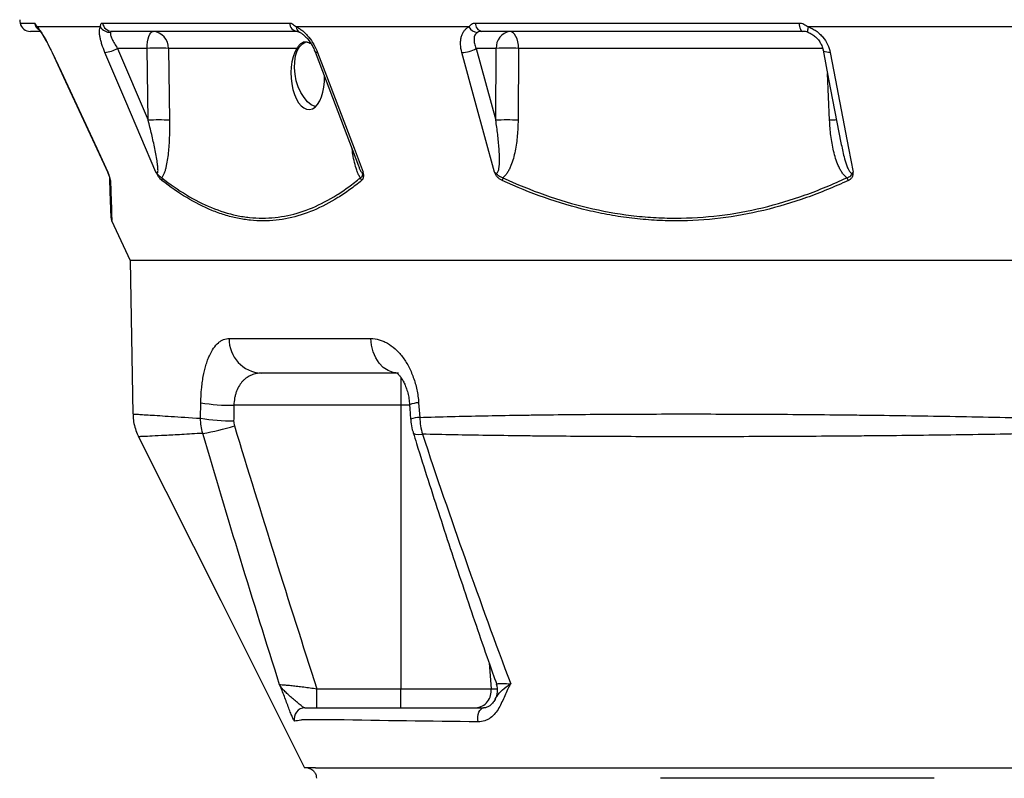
# Model space of a CAD drawing. Header units: millimetres. Extents: x 1605 to 5384, y 782 to 6178.
# Tile 5 of 26: x 1841 to 2400, y 1870 to 2301. Entities that reach past the tile are written whole.
import ezdxf

# ---------------------------------------------------------------- set-up
doc = ezdxf.new("R2010")
doc.units = ezdxf.units.MM
doc.header["$LTSCALE"] = 2

msp = doc.modelspace()

# ---------------------------------------------------------------- linework, layer by layer
at = {"color": 8, "linetype": 'Continuous', "lineweight": 25}
for p, q in [((1841.41, 2298.68), (1849.59, 2298.68)), ((1859.65, 2281.94), (1859.56, 2281.95)), ((2297.05, 2284.27), (2124.44, 2284.27)), ((2301.02, 2243.53), (2299.88, 2270.01)), ((2057.65, 2097.65), (2057.65, 2081.66)), ((2062.48, 2081.66), (2057.65, 2081.66)), ((2107.67, 1935.52), (2108.78, 1920.79)), ((2108.78, 1920.79), (2112.49, 1920.79))]:
    msp.add_line(p, q, dxfattribs=at)
at = {"color": 7, "linetype": 'Continuous', "lineweight": 25}
for p, q in [((1888.21, 2298.68), (1994.34, 2298.68)), ((2099.86, 2298.68), (2283.69, 2298.68)), ((1852.57, 2293.92), (1847.28, 2293.92)), ((1887.01, 2296.52), (1851.12, 2296.52)), ((1998.92, 2293.92), (1893.68, 2293.92)), ((2096.25, 2296.52), (1998.2, 2296.52)), ((2285.81, 2293.92), (2103.54, 2293.92)), ((2288.81, 2293.38), (2288.93, 2293.38)), ((2422.77, 2296.52), (2288.83, 2296.52)), ((1913.52, 2284.27), (1896.79, 2284.27)), ((1896.79, 2284.27), (1914.16, 2243.53)), ((1914.16, 2243.53), (1913.52, 2284.27)), ((1925.6, 2284.27), (1926.23, 2243.53)), ((1998.51, 2284.27), (1925.6, 2284.27)), ((2111.79, 2284.27), (2100.34, 2284.27)), ((2100.34, 2284.27), (2111.47, 2243.53)), ((2111.47, 2243.53), (2111.79, 2284.27)), ((2124.44, 2284.27), (2124.12, 2243.53)), ((1893.38, 2186.62), (1903.96, 2163.92)), ((1903.96, 2163.92), (1905.48, 2076.75)), ((3163.96, 2163.92), (1903.96, 2163.92)), ((1960.13, 2119.57), (2040.56, 2119.57)), ((2055.03, 2099.92), (1978.36, 2099.92)), ((1943.89, 2074.28), (1944.02, 2083.06)), ((2057.65, 2081.66), (1962.78, 2081.66)), ((2057.65, 2081.66), (2057.65, 1920.79)), ((2067.69, 2083.06), (2068.29, 2074.83)), ((2009.88, 1920.79), (2057.65, 1920.79)), ((2009.88, 1909.92), (2009.88, 1920.79)), ((2057.65, 1920.79), (2108.78, 1920.79)), ((2057.65, 1909.92), (2057.65, 1920.79))]:
    msp.add_line(p, q, dxfattribs=at)
at = {"color": 7, "linetype": 'Continuous', "lineweight": 25, "flags": 128}
for points in [[(2283.69, 2298.68), (2283.8, 2297.71), (2283.96, 2296.79), (2284.18, 2295.97), (2284.44, 2295.26), (2284.75, 2294.69), (2285.09, 2294.27), (2285.44, 2294.01), (2285.81, 2293.92)], [(1913.52, 2284.27), (1913.61, 2286.17), (1913.82, 2287.99), (1914.14, 2289.66), (1914.56, 2291.11), (1915.08, 2292.31), (1915.66, 2293.19), (1916.29, 2293.74), (1916.94, 2293.92)], [(2124.44, 2284.27), (2124.32, 2286.17), (2124.02, 2287.99), (2123.54, 2289.66), (2122.92, 2291.11), (2122.17, 2292.31), (2121.32, 2293.19), (2120.4, 2293.74), (2119.45, 2293.92)], [(1997.52, 2269.57), (1997.2, 2273.22), (1997.31, 2276.73), (1997.85, 2279.97), (1998.8, 2282.8), (2000.11, 2285.13), (2001.75, 2286.86), (2003.64, 2287.92), (2004.42, 2288.14)], [(1859.56, 2281.95), (1867.22, 2265.5), (1891.43, 2213.47)], [(1859.65, 2281.94), (1864.71, 2271.07), (1884.95, 2227.6), (1891.27, 2214.02)], [(1918.58, 2214.02), (1901.52, 2254.04), (1889.62, 2281.94)], [(2008.9, 2282.35), (2015.15, 2265.9), (2033.49, 2217.62)], [(2010.36, 2281.94), (2014.49, 2271.07), (2031.01, 2227.6), (2036.17, 2214.02)], [(2110.78, 2214.02), (2099.86, 2254.04), (2092.24, 2281.94)], [(2297.32, 2283.35), (2300.48, 2266.9), (2307.44, 2230.75)], [(2301.36, 2281.94), (2303.46, 2271.07), (2311.83, 2227.6), (2314.45, 2214.02)], [(2009.11, 2251.17), (2008.94, 2251.22), (2006.74, 2252.28), (2004.61, 2254.01), (2002.62, 2256.34), (2000.86, 2259.17), (1999.38, 2262.41), (1998.25, 2265.92), (1997.52, 2269.57)], [(2056.24, 2099.92), (2053.21, 2100.3), (2050.3, 2101.41), (2047.61, 2103.22), (2045.25, 2105.66), (2043.3, 2108.63), (2041.83, 2112.03), (2040.91, 2115.72), (2040.56, 2119.57)], [(2062.57, 2081.99), (2062.72, 2079.93), (2063.16, 2073.75)], [(1908.66, 2063.82), (1955.32, 1970.84), (2002.95, 1875.92)], [(2101.5, 1901.98), (2101.34, 1903.37), (2101.36, 1904.79), (2101.56, 1906.16), (2101.94, 1907.41), (2102.46, 1908.46), (2103.1, 1909.26), (2103.83, 1909.75), (2104.61, 1909.92)]]:
    msp.add_lwpolyline(points, dxfattribs=at)
at = {"color": 8, "linetype": 'Continuous', "lineweight": 25, "flags": 128}
for points in [[(2288.83, 2296.52), (2288.69, 2295.81), (2288.58, 2295.18), (2288.53, 2294.62), (2288.52, 2294.15), (2288.55, 2293.79), (2288.63, 2293.54), (2288.76, 2293.4), (2288.81, 2293.38)], [(2010.36, 2281.94), (2009.7, 2281.96), (2009.22, 2282.07), (2008.95, 2282.27), (2008.9, 2282.35)], [(2301.36, 2281.94), (2300.31, 2281.96), (2299.37, 2282.07), (2298.57, 2282.27), (2297.95, 2282.55), (2297.53, 2282.91), (2297.32, 2283.32), (2297.32, 2283.35)], [(2064.61, 2066.06), (2064.95, 2065.64), (2065.97, 2065.28), (2067.62, 2065.16), (2069.84, 2065.29)]]:
    msp.add_lwpolyline(points, dxfattribs=at)
at = {"color": 7, "linetype": 'Continuous', "lineweight": 25}
for centre, radius, start, end in [((1851.19, 2300.75), 10, 181, 191.8942), ((1847.28, 2299.92), 6, 191.8942, 270), ((1893.84, 2299.62), 5.71, 189.4836, 268.4623), ((1999.47, 2299.03), 5.14, 183.8439, 263.8405), ((2104.6, 2298.54), 4.74, 178.2831, 257.0956), ((1892.51, 2299.76), 6.38, 210.4911, 272.2484), ((1916.25, 2284.6), 9.35, 357.9914, 85.7799), ((2101.45, 2299.24), 5.87, 207.6585, 267.3842), ((2120.73, 2285.04), 8.97, 98.2348, 184.9179), ((1887.17, 2301.7), 19.91, 277.0796, 298.8921), ((1919.56, 2119.43), 164.95, 87.9027, 92.0973), ((2092.37, 2296.77), 14.83, 269.5129, 302.5358), ((2118.12, 2101.13), 183.25, 88.0215, 91.9785), ((1920.19, 2078.69), 164.95, 87.9027, 92.0973), ((2117.8, 2060.39), 183.25, 88.0215, 91.9785), ((1882.39, 2209.25), 9.98, 22.9637, 25.1542), ((1895.81, 2210.96), 3.49, 182.0785, 208.756), ((1925.5, 2210.18), 3.63, 169.6932, 194.3574), ((2039.17, 2211.91), 4.65, 193.3498, 214.3683), ((2121.92, 2208.65), 6.76, 161.1554, 174.6296), ((2318.57, 2213.7), 8.32, 200.159, 212.0774), ((1897.12, 2188.06), 4, 182, 200.6224), ((1979.27, 2119.05), 19.15, 178.4221, 267.3018), ((1961.51, 2191.6), 109.94, 260.8419, 270.6617), ((1961.37, 2182.63), 109.75, 260.8331, 270.6745), ((1929.02, 2172.74), 108.19, 278.559, 288.345), ((2102.53, 1919.92), 10, 329.3475, 19.247), ((2099.35, 1919.42), 9.53, 274.8527, 8.2786), ((2003.06, 1903.92), 6, 90.0863, 195.2684)]:
    msp.add_arc(centre, radius, start, end, dxfattribs=at)
at = {"color": 8, "linetype": 'Continuous', "lineweight": 25}
for centre, radius, start, end in [((1855.46, 2299.9), 6, 191.6598, 234.9967), ((1855.68, 2298.3), 4.9, 201.3506, 223.2218), ((2001.57, 2296.54), 3.37, 180.3495, 241.7204), ((2307.54, 2068.66), 174.99, 90.7883, 92.1376), ((2067.93, 2069.15), 13.92, 90.9885, 112.6394), ((2068.53, 2060.83), 14, 91.0029, 112.5889)]:
    msp.add_arc(centre, radius, start, end, dxfattribs=at)
at = {"color": 7, "linetype": 'Continuous', "lineweight": 25}
for centre, major_axis, ratio, start_param, end_param in [((2004.69, 2268.77), (-0.92, 19.17), 0.496358, 0.605514, 4.691599), ((2533.96, 1026.03), (0, 6745.63), 0.08573, 1.413658, 1.414976)]:
    msp.add_ellipse(centre, major_axis=major_axis, ratio=ratio, start_param=start_param, end_param=end_param, dxfattribs=at)
for points, knots in [([(1849.59, 2298.68), (1849.66, 2298.68), (1849.75, 2298.63), (1849.95, 2298.41), (1850.05, 2298.26), (1850.3, 2297.87), (1850.44, 2297.63), (1850.75, 2297.11), (1850.92, 2296.82), (1851.12, 2296.52)], [0, 0, 0, 0, 0.25, 0.25, 0.5, 0.5, 0.75, 0.75, 1, 1, 1, 1]), ([(1887.01, 2296.52), (1887, 2296.82), (1887.03, 2297.11), (1887.14, 2297.63), (1887.22, 2297.87), (1887.44, 2298.26), (1887.57, 2298.42), (1887.86, 2298.63), (1888.03, 2298.68), (1888.21, 2298.68)], [0, 0, 0, 0, 0.25, 0.25, 0.5, 0.5, 0.75, 0.75, 1, 1, 1, 1]), ([(1994.34, 2298.68), (1994.65, 2298.68), (1994.97, 2298.63), (1995.6, 2298.41), (1995.92, 2298.26), (1996.56, 2297.87), (1996.88, 2297.63), (1997.53, 2297.11), (1997.86, 2296.82), (1998.2, 2296.52)], [0, 0, 0, 0, 0.25, 0.25, 0.5, 0.5, 0.75, 0.75, 1, 1, 1, 1]), ([(2096.25, 2296.52), (2096.44, 2296.82), (2096.66, 2297.11), (2097.16, 2297.63), (2097.44, 2297.87), (2098.06, 2298.26), (2098.39, 2298.42), (2099.1, 2298.63), (2099.47, 2298.68), (2099.86, 2298.68)], [0, 0, 0, 0, 0.25, 0.25, 0.5, 0.5, 0.75, 0.75, 1, 1, 1, 1]), ([(2283.69, 2298.68), (2284.15, 2298.68), (2284.61, 2298.63), (2285.52, 2298.41), (2285.95, 2298.26), (2286.81, 2297.87), (2287.24, 2297.63), (2288.05, 2297.11), (2288.45, 2296.82), (2288.83, 2296.52)], [0, 0, 0, 0, 0.25, 0.25, 0.5, 0.5, 0.75, 0.75, 1, 1, 1, 1]), ([(1851.12, 2296.52), (1851.38, 2296.24), (1851.66, 2295.91), (1852.26, 2295.13), (1852.58, 2294.68), (1853.26, 2293.69), (1853.61, 2293.16), (1854.33, 2292), (1854.71, 2291.38), (1855.85, 2289.43), (1856.62, 2288.02), (1858.17, 2285.04), (1858.92, 2283.51), (1859.65, 2281.94)], [0, 0, 0, 0, 0.125, 0.125, 0.25, 0.25, 0.375, 0.375, 0.5, 0.5, 0.75, 0.75, 1, 1, 1, 1]), ([(1851.86, 2295.22), (1851.85, 2295.23), (1851.85, 2295.23), (1851.94, 2295.14), (1852.09, 2294.98), (1852.11, 2294.96)], [0, 0, 0, 0, 0.273285, 0.912586, 1, 1, 1, 1]), ([(1852.11, 2294.95), (1852.17, 2294.88), (1852.31, 2294.73), (1852.88, 2294), (1853.71, 2292.79), (1854.81, 2291.04), (1856.08, 2288.83), (1857.47, 2286.23), (1858.66, 2283.88), (1859.33, 2282.42), (1859.55, 2281.95)], [0, 0, 0, 0, 0.070775, 0.171048, 0.295492, 0.435751, 0.588338, 0.749149, 0.918045, 1, 1, 1, 1]), ([(1889.62, 2281.94), (1888.95, 2283.51), (1888.38, 2285.04), (1887.66, 2287.26), (1887.45, 2288), (1887.08, 2289.4), (1886.93, 2290.08), (1886.68, 2291.37), (1886.59, 2291.99), (1886.48, 2293.16), (1886.46, 2293.7), (1886.49, 2294.68), (1886.54, 2295.12), (1886.72, 2295.91), (1886.85, 2296.25), (1887.01, 2296.52)], [0, 0, 0, 0, 0.25, 0.25, 0.375, 0.375, 0.5, 0.5, 0.625, 0.625, 0.75, 0.75, 0.875, 0.875, 1, 1, 1, 1]), ([(1892.76, 2293.38), (1892.7, 2293.2), (1892.67, 2292.96), (1892.7, 2292.44), (1892.75, 2292.15), (1892.9, 2291.5), (1893.02, 2291.15), (1893.3, 2290.4), (1893.46, 2290.01), (1893.84, 2289.2), (1894.05, 2288.78), (1894.51, 2287.92), (1894.76, 2287.47), (1895.55, 2286.12), (1896.14, 2285.21), (1896.79, 2284.27)], [0, 0, 0, 0, 0.125, 0.125, 0.25, 0.25, 0.375, 0.375, 0.5, 0.5, 0.625, 0.625, 0.75, 0.75, 1, 1, 1, 1]), ([(1893.68, 2293.92), (1893.48, 2293.92), (1893.28, 2293.88), (1892.96, 2293.69), (1892.82, 2293.56), (1892.76, 2293.38)], [0, 0, 0, 0, 0.5, 0.5, 1, 1, 1, 1]), ([(1998.2, 2296.52), (1998.81, 2296.24), (1999.42, 2295.91), (2000.63, 2295.13), (2001.25, 2294.68), (2002.45, 2293.69), (2003.04, 2293.16), (2004.18, 2292), (2004.74, 2291.38), (2006.34, 2289.43), (2007.31, 2288.02), (2009.04, 2285.04), (2009.76, 2283.51), (2010.36, 2281.94)], [0, 0, 0, 0, 0.125, 0.125, 0.25, 0.25, 0.375, 0.375, 0.5, 0.5, 0.75, 0.75, 1, 1, 1, 1]), ([(1998.97, 2293.91), (1998.99, 2293.91), (1999.01, 2293.92), (1999.39, 2293.84), (1999.83, 2293.63), (1999.97, 2293.56)], [0, 0, 0, 0, 0.434196, 0.8235, 1, 1, 1, 1]), ([(1999.97, 2293.55), (2000.13, 2293.48), (2000.63, 2293.27), (2001.84, 2292.45), (2003.36, 2291.12), (2004.97, 2289.33), (2006.52, 2287.17), (2007.9, 2284.78), (2008.57, 2283.14), (2008.89, 2282.35)], [0, 0, 0, 0, 0.066224, 0.199559, 0.34421, 0.496271, 0.66303, 0.835775, 1, 1, 1, 1]), ([(2092.24, 2281.94), (2091.82, 2283.51), (2091.57, 2285.04), (2091.49, 2287.26), (2091.51, 2288), (2091.65, 2289.4), (2091.76, 2290.08), (2092.09, 2291.37), (2092.31, 2291.99), (2092.84, 2293.16), (2093.16, 2293.7), (2093.88, 2294.68), (2094.29, 2295.12), (2095.2, 2295.91), (2095.71, 2296.25), (2096.25, 2296.52)], [0, 0, 0, 0, 0.25, 0.25, 0.375, 0.375, 0.5, 0.5, 0.625, 0.625, 0.75, 0.75, 0.875, 0.875, 1, 1, 1, 1]), ([(2101.18, 2293.38), (2100.85, 2293.2), (2100.56, 2292.96), (2100.06, 2292.44), (2099.86, 2292.15), (2099.52, 2291.5), (2099.4, 2291.15), (2099.21, 2290.4), (2099.16, 2290.01), (2099.12, 2289.2), (2099.13, 2288.78), (2099.22, 2287.92), (2099.29, 2287.47), (2099.6, 2286.12), (2099.92, 2285.21), (2100.34, 2284.27)], [0, 0, 0, 0, 0.125, 0.125, 0.25, 0.25, 0.375, 0.375, 0.5, 0.5, 0.625, 0.625, 0.75, 0.75, 1, 1, 1, 1]), ([(2103.54, 2293.92), (2103.1, 2293.92), (2102.68, 2293.88), (2101.88, 2293.69), (2101.5, 2293.56), (2101.18, 2293.38)], [0, 0, 0, 0, 0.5, 0.5, 1, 1, 1, 1]), ([(2288.93, 2293.38), (2288.4, 2293.56), (2287.89, 2293.69), (2286.85, 2293.87), (2286.33, 2293.92), (2285.81, 2293.92)], [0, 0, 0, 0, 0.5, 0.5, 1, 1, 1, 1]), ([(2288.78, 2293.33), (2289.19, 2293.2), (2290.3, 2292.83), (2292.07, 2291.7), (2293.91, 2290.07), (2295.48, 2288.06), (2296.62, 2285.82), (2297.23, 2284.19), (2297.3, 2283.39), (2297.31, 2283.35)], [0, 0, 0, 0, 0.093426, 0.2555162, 0.4272858, 0.606407, 0.7939551, 0.9895222, 1, 1, 1, 1]), ([(2288.83, 2296.52), (2289.63, 2296.24), (2290.41, 2295.91), (2291.92, 2295.13), (2292.65, 2294.68), (2294.06, 2293.69), (2294.73, 2293.16), (2295.98, 2292), (2296.57, 2291.38), (2298.21, 2289.43), (2299.12, 2288.02), (2300.56, 2285.04), (2301.06, 2283.51), (2301.36, 2281.94)], [0, 0, 0, 0, 0.125, 0.125, 0.25, 0.25, 0.375, 0.375, 0.5, 0.5, 0.75, 0.75, 1, 1, 1, 1]), ([(2006.66, 2286.83), (2005.73, 2287.25), (2003.6, 2288.21), (2001.36, 2287.52), (1999.75, 2286.07), (1998.93, 2284.87), (1998.51, 2284.27)], [0, 0, 0, 0, 0.276498, 0.631999, 0.816155, 1, 1, 1, 1]), ([(1918.58, 2214.02), (1918.67, 2213.9), (1918.76, 2213.78), (1918.96, 2213.59), (1919.06, 2213.51), (1919.25, 2213.45), (1919.34, 2213.46), (1919.49, 2213.58), (1919.54, 2213.67), (1919.66, 2214.01), (1919.69, 2214.3), (1919.72, 2214.88), (1919.72, 2215.19), (1919.7, 2216.12), (1919.64, 2216.77), (1919.5, 2218.07), (1919.42, 2218.73), (1919.14, 2220.72), (1918.92, 2222.05), (1918.43, 2224.72), (1918.17, 2226.06), (1917.35, 2230.08), (1916.76, 2232.77), (1915.5, 2238.15), (1914.84, 2240.84), (1914.16, 2243.53)], [0, 0, 0, 0, 0.015625, 0.015625, 0.03125, 0.03125, 0.046875, 0.046875, 0.0625, 0.0625, 0.09375, 0.09375, 0.125, 0.125, 0.1875, 0.1875, 0.25, 0.25, 0.375, 0.375, 0.5, 0.5, 0.75, 0.75, 1, 1, 1, 1]), ([(1926.23, 2243.53), (1926.28, 2240.58), (1926.26, 2237.65), (1926.07, 2231.83), (1925.9, 2228.94), (1925.49, 2224.65), (1925.33, 2223.23), (1924.93, 2220.44), (1924.7, 2219.08), (1924.28, 2217.09), (1924.13, 2216.44), (1923.79, 2215.16), (1923.61, 2214.54), (1923.2, 2213.34), (1922.98, 2212.77), (1922.49, 2211.72), (1922.22, 2211.24), (1921.92, 2210.83)], [0, 0, 0, 0, 0.25, 0.25, 0.5, 0.5, 0.625, 0.625, 0.75, 0.75, 0.8125, 0.8125, 0.875, 0.875, 0.9375, 0.9375, 1, 1, 1, 1]), ([(2110.78, 2214.02), (2110.9, 2213.9), (2111.03, 2213.78), (2111.31, 2213.59), (2111.46, 2213.51), (2111.78, 2213.45), (2111.93, 2213.46), (2112.21, 2213.58), (2112.32, 2213.67), (2112.62, 2214.01), (2112.76, 2214.3), (2112.98, 2214.88), (2113.06, 2215.19), (2113.28, 2216.12), (2113.37, 2216.77), (2113.5, 2218.07), (2113.54, 2218.73), (2113.61, 2220.72), (2113.6, 2222.05), (2113.52, 2224.72), (2113.45, 2226.06), (2113.17, 2230.08), (2112.9, 2232.77), (2112.26, 2238.15), (2111.89, 2240.84), (2111.47, 2243.53)], [0, 0, 0, 0, 0.015625, 0.015625, 0.03125, 0.03125, 0.046875, 0.046875, 0.0625, 0.0625, 0.09375, 0.09375, 0.125, 0.125, 0.1875, 0.1875, 0.25, 0.25, 0.375, 0.375, 0.5, 0.5, 0.75, 0.75, 1, 1, 1, 1]), ([(2124.12, 2243.53), (2124.1, 2240.58), (2123.96, 2237.65), (2123.44, 2231.83), (2123.05, 2228.94), (2122.18, 2224.65), (2121.85, 2223.23), (2121.06, 2220.44), (2120.62, 2219.08), (2119.82, 2217.09), (2119.53, 2216.44), (2118.9, 2215.16), (2118.56, 2214.54), (2117.82, 2213.34), (2117.41, 2212.77), (2116.52, 2211.72), (2116.05, 2211.24), (2115.52, 2210.83)], [0, 0, 0, 0, 0.25, 0.25, 0.5, 0.5, 0.625, 0.625, 0.75, 0.75, 0.8125, 0.8125, 0.875, 0.875, 0.9375, 0.9375, 1, 1, 1, 1]), ([(2310.76, 2210.83), (2310.22, 2211.24), (2309.72, 2211.72), (2308.8, 2212.78), (2308.37, 2213.35), (2307.59, 2214.54), (2307.22, 2215.17), (2306.55, 2216.44), (2306.24, 2217.1), (2305.38, 2219.08), (2304.88, 2220.45), (2304, 2223.23), (2303.61, 2224.66), (2302.6, 2228.94), (2302.11, 2231.83), (2301.38, 2237.65), (2301.14, 2240.58), (2301.02, 2243.53)], [0, 0, 0, 0, 0.0625, 0.0625, 0.125, 0.125, 0.1875, 0.1875, 0.25, 0.25, 0.375, 0.375, 0.5, 0.5, 0.75, 0.75, 1, 1, 1, 1]), ([(1892.75, 2209.28), (1892.74, 2209.5), (1892.71, 2209.76), (1892.62, 2210.22), (1892.58, 2210.39), (1892.49, 2210.75), (1892.43, 2210.95), (1892.31, 2211.35), (1892.24, 2211.56), (1892.08, 2212.02), (1892, 2212.26), (1891.81, 2212.74), (1891.71, 2212.99), (1891.49, 2213.5), (1891.38, 2213.76), (1891.27, 2214.02)], [0, 0, 0, 0, 0.25, 0.25, 0.375, 0.375, 0.5, 0.5, 0.625, 0.625, 0.75, 0.75, 0.875, 0.875, 1, 1, 1, 1]), ([(1892.32, 2210.83), (1892.32, 2210.94), (1892.29, 2211.1), (1892.19, 2211.49), (1892.12, 2211.74), (1891.92, 2212.3), (1891.79, 2212.63), (1891.59, 2213.12), (1891.53, 2213.29), (1891.4, 2213.64), (1891.33, 2213.83), (1891.27, 2214.02)], [0, 0, 0, 0, 0.25, 0.25, 0.5, 0.5, 0.75, 0.75, 0.875, 0.875, 1, 1, 1, 1]), ([(1921.98, 2209.28), (1921.7, 2209.5), (1921.42, 2209.76), (1920.84, 2210.38), (1920.54, 2210.74), (1919.94, 2211.55), (1919.64, 2212.01), (1919.22, 2212.74), (1919.09, 2212.99), (1918.83, 2213.5), (1918.7, 2213.76), (1918.58, 2214.02)], [0, 0, 0, 0, 0.25, 0.25, 0.5, 0.5, 0.75, 0.75, 0.875, 0.875, 1, 1, 1, 1]), ([(1921.92, 2210.83), (1921.67, 2210.94), (1921.41, 2211.1), (1920.87, 2211.49), (1920.58, 2211.74), (1920.01, 2212.3), (1919.71, 2212.62), (1919.27, 2213.12), (1919.12, 2213.29), (1918.84, 2213.64), (1918.71, 2213.83), (1918.58, 2214.02)], [0, 0, 0, 0, 0.25, 0.25, 0.5, 0.5, 0.75, 0.75, 0.875, 0.875, 1, 1, 1, 1]), ([(2034.65, 2210.83), (2034.89, 2210.94), (2035.11, 2211.1), (2035.48, 2211.49), (2035.63, 2211.74), (2035.87, 2212.3), (2035.94, 2212.63), (2036.03, 2213.12), (2036.07, 2213.29), (2036.13, 2213.64), (2036.15, 2213.83), (2036.17, 2214.02)], [0, 0, 0, 0, 0.25, 0.25, 0.5, 0.5, 0.75, 0.75, 0.875, 0.875, 1, 1, 1, 1]), ([(2035.33, 2209.28), (2035.59, 2209.5), (2035.82, 2209.76), (2036.1, 2210.22), (2036.18, 2210.39), (2036.32, 2210.75), (2036.38, 2210.95), (2036.46, 2211.35), (2036.49, 2211.56), (2036.51, 2212.02), (2036.51, 2212.26), (2036.46, 2212.74), (2036.42, 2212.99), (2036.31, 2213.5), (2036.24, 2213.76), (2036.17, 2214.02)], [0, 0, 0, 0, 0.25, 0.25, 0.375, 0.375, 0.5, 0.5, 0.625, 0.625, 0.75, 0.75, 0.875, 0.875, 1, 1, 1, 1]), ([(2115.19, 2209.28), (2114.72, 2209.5), (2114.26, 2209.76), (2113.38, 2210.38), (2112.94, 2210.74), (2112.16, 2211.55), (2111.79, 2212.01), (2111.35, 2212.74), (2111.22, 2212.99), (2110.98, 2213.5), (2110.88, 2213.76), (2110.78, 2214.02)], [0, 0, 0, 0, 0.25, 0.25, 0.5, 0.5, 0.75, 0.75, 0.875, 0.875, 1, 1, 1, 1]), ([(2115.52, 2210.83), (2115.09, 2210.94), (2114.67, 2211.1), (2113.82, 2211.49), (2113.4, 2211.74), (2112.6, 2212.3), (2112.22, 2212.62), (2111.65, 2213.12), (2111.47, 2213.29), (2111.11, 2213.64), (2110.94, 2213.83), (2110.78, 2214.02)], [0, 0, 0, 0, 0.25, 0.25, 0.5, 0.5, 0.75, 0.75, 0.875, 0.875, 1, 1, 1, 1]), ([(2310.76, 2210.83), (2311.19, 2210.94), (2311.59, 2211.1), (2312.34, 2211.49), (2312.68, 2211.74), (2313.28, 2212.3), (2313.53, 2212.63), (2313.9, 2213.12), (2314.02, 2213.29), (2314.25, 2213.64), (2314.36, 2213.83), (2314.45, 2214.02)], [0, 0, 0, 0, 0.25, 0.25, 0.5, 0.5, 0.75, 0.75, 0.875, 0.875, 1, 1, 1, 1]), ([(2311.52, 2209.28), (2311.98, 2209.5), (2312.41, 2209.76), (2312.98, 2210.22), (2313.16, 2210.39), (2313.5, 2210.75), (2313.65, 2210.95), (2313.92, 2211.35), (2314.04, 2211.56), (2314.23, 2212.02), (2314.31, 2212.26), (2314.42, 2212.74), (2314.45, 2212.99), (2314.47, 2213.5), (2314.46, 2213.76), (2314.45, 2214.02)], [0, 0, 0, 0, 0.25, 0.25, 0.375, 0.375, 0.5, 0.5, 0.625, 0.625, 0.75, 0.75, 0.875, 0.875, 1, 1, 1, 1]), ([(1893.11, 2188.2), (1893.11, 2188.13), (1893.12, 2187.92), (1893.05, 2189.98), (1892.9, 2194.38), (1892.66, 2201.18), (1892.44, 2207.53), (1892.32, 2210.83)], [0, 0, 0, 0, 0.093479, 0.310124, 0.533899, 0.757712, 1, 1, 1, 1]), ([(1921.92, 2210.83), (1931.15, 2203.57), (1940.52, 2197.84), (1954.79, 2191.97), (1959.58, 2190.46), (1966.83, 2188.94), (1969.26, 2188.56), (1974.14, 2188.04), (1976.57, 2187.92), (1988.65, 2187.92), (1998.12, 2189.96), (2012.05, 2195.81), (2016.65, 2198.22), (2023.49, 2202.5), (2025.75, 2204.04), (2030.23, 2207.29), (2032.45, 2209.02), (2034.65, 2210.83)], [0, 0, 0, 0, 0.25, 0.25, 0.375, 0.375, 0.4375, 0.4375, 0.5, 0.5, 0.75, 0.75, 0.875, 0.875, 0.9375, 0.9375, 1, 1, 1, 1]), ([(2035.33, 2209.28), (2033.12, 2207.47), (2030.89, 2205.75), (2026.39, 2202.5), (2024.12, 2200.97), (2017.26, 2196.7), (2012.64, 2194.29), (1998.66, 2188.44), (1989.17, 2186.39), (1977.06, 2186.36), (1974.63, 2186.48), (1969.74, 2186.98), (1967.3, 2187.35), (1962.43, 2188.36), (1959.99, 2188.98), (1955.13, 2190.48), (1952.7, 2191.35), (1940.66, 2196.27), (1931.24, 2202.03), (1921.98, 2209.28)], [0, 0, 0, 0, 0.0625, 0.0625, 0.125, 0.125, 0.25, 0.25, 0.5, 0.5, 0.5625, 0.5625, 0.625, 0.625, 0.6875, 0.6875, 0.75, 0.75, 1, 1, 1, 1]), ([(2311.52, 2209.28), (2307.63, 2207.47), (2303.72, 2205.75), (2295.82, 2202.5), (2291.84, 2200.97), (2279.81, 2196.7), (2271.73, 2194.29), (2247.33, 2188.44), (2230.82, 2186.39), (2209.85, 2186.36), (2205.64, 2186.48), (2197.19, 2186.98), (2192.98, 2187.35), (2184.56, 2188.36), (2180.37, 2188.98), (2171.99, 2190.48), (2167.82, 2191.35), (2147.13, 2196.27), (2130.98, 2202.03), (2115.19, 2209.28)], [0, 0, 0, 0, 0.0625, 0.0625, 0.125, 0.125, 0.25, 0.25, 0.5, 0.5, 0.5625, 0.5625, 0.625, 0.625, 0.6875, 0.6875, 0.75, 0.75, 1, 1, 1, 1]), ([(2115.52, 2210.83), (2131.26, 2203.57), (2147.27, 2197.84), (2171.78, 2191.97), (2180.03, 2190.46), (2192.54, 2188.94), (2196.74, 2188.56), (2205.17, 2188.04), (2209.37, 2187.92), (2230.29, 2187.92), (2246.76, 2189.96), (2271.1, 2195.81), (2279.15, 2198.22), (2291.15, 2202.5), (2295.11, 2204.04), (2302.98, 2207.29), (2306.89, 2209.02), (2310.76, 2210.83)], [0, 0, 0, 0, 0.25, 0.25, 0.375, 0.375, 0.4375, 0.4375, 0.5, 0.5, 0.75, 0.75, 0.875, 0.875, 0.9375, 0.9375, 1, 1, 1, 1]), ([(1944.02, 2083.06), (1944.05, 2085.7), (1944.19, 2088.26), (1944.54, 2091.99), (1944.68, 2093.22), (1944.92, 2095.03), (1945.01, 2095.63), (1945.2, 2096.81), (1945.3, 2097.39), (1945.82, 2100.24), (1946.32, 2102.37), (1947.19, 2105.35), (1947.51, 2106.3), (1948.17, 2108.12), (1948.52, 2108.97), (1949.61, 2111.39), (1950.4, 2112.82), (1952.12, 2115.29), (1953.03, 2116.31), (1954.45, 2117.53), (1954.94, 2117.88), (1955.93, 2118.5), (1956.44, 2118.76), (1957.99, 2119.37), (1959.04, 2119.57), (1960.13, 2119.57)], [0, 0, 0, 0, 0.125, 0.125, 0.1875, 0.1875, 0.21875, 0.21875, 0.25, 0.25, 0.375, 0.375, 0.4375, 0.4375, 0.5, 0.5, 0.625, 0.625, 0.75, 0.75, 0.8125, 0.8125, 0.875, 0.875, 1, 1, 1, 1]), ([(2040.56, 2119.57), (2042.14, 2119.57), (2043.71, 2119.35), (2046.05, 2118.69), (2046.83, 2118.42), (2048.38, 2117.76), (2049.16, 2117.38), (2051.45, 2116.07), (2052.92, 2114.99), (2055.05, 2113.08), (2055.74, 2112.39), (2057.1, 2110.92), (2057.76, 2110.13), (2059.66, 2107.64), (2060.82, 2105.83), (2062.41, 2102.87), (2062.91, 2101.84), (2063.85, 2099.71), (2064.28, 2098.62), (2065.48, 2095.27), (2066.14, 2092.94), (2066.9, 2089.31), (2067.11, 2088.08), (2067.46, 2085.58), (2067.6, 2084.33), (2067.69, 2083.06)], [0, 0, 0, 0, 0.125, 0.125, 0.1875, 0.1875, 0.25, 0.25, 0.375, 0.375, 0.4375, 0.4375, 0.5, 0.5, 0.625, 0.625, 0.6875, 0.6875, 0.75, 0.75, 0.875, 0.875, 0.9375, 0.9375, 1, 1, 1, 1]), ([(1978.36, 2099.92), (1977.41, 2099.92), (1976.46, 2099.84), (1974.6, 2099.49), (1973.69, 2099.22), (1971.92, 2098.5), (1971.07, 2098.05), (1969.84, 2097.21), (1969.44, 2096.91), (1968.66, 2096.24), (1968.28, 2095.89), (1967.55, 2095.12), (1967.2, 2094.71), (1966.53, 2093.84), (1966.2, 2093.37), (1965.29, 2091.89), (1964.75, 2090.81), (1964.08, 2089.04), (1963.87, 2088.42), (1963.51, 2087.14), (1963.36, 2086.48), (1962.97, 2084.49), (1962.82, 2083.1), (1962.78, 2081.66)], [0, 0, 0, 0, 0.125, 0.125, 0.25, 0.25, 0.375, 0.375, 0.4375, 0.4375, 0.5, 0.5, 0.5625, 0.5625, 0.625, 0.625, 0.75, 0.75, 0.8125, 0.8125, 0.875, 0.875, 1, 1, 1, 1]), ([(2055.11, 2100.09), (2055.1, 2100.09), (2055.06, 2100.11), (2055.42, 2099.9), (2056.19, 2099.24), (2057.18, 2098.15), (2058.35, 2096.46), (2059.53, 2094.3), (2060.61, 2091.73), (2061.53, 2088.71), (2062.24, 2085.45), (2062.46, 2083.14), (2062.57, 2081.99)], [0, 0, 0, 0, 0.044248, 0.144248, 0.24612, 0.353977, 0.460456, 0.562755, 0.672397, 0.780777, 0.890309, 1, 1, 1, 1]), ([(1905.54, 2076.75), (1905.58, 2075.59), (1905.66, 2073.06), (1906.5, 2069.29), (1907.53, 2066.12), (1908.44, 2064.4), (1908.73, 2063.85)], [0, 0, 0, 0, 0.258465, 0.565267, 0.860641, 1, 1, 1, 1]), ([(2068.29, 2074.83), (2079.88, 2075.17), (2092.01, 2075.47), (2111.03, 2075.85), (2117.51, 2075.96), (2127.44, 2076.12), (2130.79, 2076.17), (2137.53, 2076.26), (2140.93, 2076.3), (2158.02, 2076.5), (2172.06, 2076.61), (2200.87, 2076.74), (2215.63, 2076.76), (2245.87, 2076.72), (2261.35, 2076.65), (2285.11, 2076.49), (2293.13, 2076.42), (2305.28, 2076.3), (2309.36, 2076.26), (2317.56, 2076.17), (2321.66, 2076.12), (2342.24, 2075.87), (2358.84, 2075.62), (2392.3, 2075.02), (2409.17, 2074.68), (2426.17, 2074.28)], [0, 0, 0, 0, 0.125, 0.125, 0.1875, 0.1875, 0.21875, 0.21875, 0.25, 0.25, 0.375, 0.375, 0.5, 0.5, 0.625, 0.625, 0.6875, 0.6875, 0.71875, 0.71875, 0.75, 0.75, 0.875, 0.875, 1, 1, 1, 1]), ([(2063.19, 2073.76), (2063.23, 2073.23), (2063.35, 2071.23), (2063.8, 2068.62), (2064.48, 2066.66), (2064.68, 2066.08)], [0, 0, 0, 0, 0.202813, 0.76548, 1, 1, 1, 1]), ([(2064.62, 2066.06), (2065.25, 2064.03), (2070.18, 2048.1), (2079.68, 2018.46), (2093.29, 1977.31), (2104.08, 1945.58), (2110.45, 1927.65), (2112.02, 1923.22)], [0, 0, 0, 0, 0.0422, 0.331115, 0.619101, 0.905969, 1, 1, 1, 1]), ([(2426.18, 2065.75), (2409.32, 2065.41), (2392.6, 2065.13), (2359.43, 2064.65), (2342.99, 2064.46), (2322.61, 2064.27), (2318.54, 2064.23), (2310.42, 2064.17), (2306.38, 2064.13), (2294.33, 2064.05), (2286.38, 2064), (2262.81, 2063.88), (2247.43, 2063.84), (2217.35, 2063.81), (2202.65, 2063.82), (2173.93, 2063.92), (2159.9, 2063.99), (2142.81, 2064.14), (2139.41, 2064.17), (2132.66, 2064.23), (2129.31, 2064.27), (2119.36, 2064.39), (2112.86, 2064.47), (2093.75, 2064.76), (2081.53, 2065), (2069.84, 2065.29)], [0, 0, 0, 0, 0.125, 0.125, 0.25, 0.25, 0.28125, 0.28125, 0.3125, 0.3125, 0.375, 0.375, 0.5, 0.5, 0.625, 0.625, 0.75, 0.75, 0.78125, 0.78125, 0.8125, 0.8125, 0.875, 0.875, 1, 1, 1, 1]), ([(2069.84, 2065.29), (2077.76, 2041.42), (2085.91, 2017.67), (2102.62, 1970.41), (2111.19, 1946.91), (2119.96, 1923.54)], [0, 0, 0, 0, 0.5, 0.5, 1, 1, 1, 1]), ([(1988.79, 1923.04), (1988.9, 1923.07), (1989.14, 1923.09), (1989.88, 1923.08), (1990.37, 1923.05), (1991.29, 1922.99), (1991.63, 1922.96), (1992.35, 1922.9), (1992.74, 1922.87), (1993.96, 1922.75), (1994.86, 1922.66), (1996.85, 1922.45), (1997.91, 1922.33), (2000.12, 1922.06), (2001.27, 1921.92), (2003.68, 1921.62), (2004.9, 1921.46), (2007.37, 1921.14), (2008.61, 1920.97), (2009.88, 1920.79)], [0, 0, 0, 0, 0.125, 0.125, 0.25, 0.25, 0.3125, 0.3125, 0.375, 0.375, 0.5, 0.5, 0.625, 0.625, 0.75, 0.75, 0.875, 0.875, 1, 1, 1, 1]), ([(1997.27, 1902.34), (1997.17, 1902.33), (1997.02, 1902.52), (1996.72, 1903.06), (1996.61, 1903.29), (1996.36, 1903.83), (1996.22, 1904.13), (1995.79, 1905.14), (1995.47, 1905.94), (1994.76, 1907.75), (1994.38, 1908.74), (1993.19, 1911.84), (1992.34, 1914.1), (1991.02, 1917.51), (1990.57, 1918.65), (1989.9, 1920.33), (1989.68, 1920.88), (1989.23, 1921.97), (1989.01, 1922.51), (1988.79, 1923.04)], [0, 0, 0, 0, 0.125, 0.125, 0.1875, 0.1875, 0.25, 0.25, 0.375, 0.375, 0.5, 0.5, 0.75, 0.75, 0.875, 0.875, 0.9375, 0.9375, 1, 1, 1, 1]), ([(2003.05, 1909.92), (2002.74, 1909.92), (2002.32, 1910.16), (2001.25, 1910.94), (2000.63, 1911.45), (1999.28, 1912.6), (1998.55, 1913.22), (1997.06, 1914.49), (1996.3, 1915.14), (1994.81, 1916.42), (1994.08, 1917.06), (1992.7, 1918.3), (1992.05, 1918.92), (1990.89, 1920.12), (1990.37, 1920.71), (1989.7, 1921.6), (1989.49, 1921.89), (1989.21, 1922.32), (1989.12, 1922.47), (1988.94, 1922.76), (1988.86, 1922.9), (1988.79, 1923.04)], [0, 0, 0, 0, 0.125, 0.125, 0.25, 0.25, 0.375, 0.375, 0.5, 0.5, 0.625, 0.625, 0.75, 0.75, 0.875, 0.875, 0.9375, 0.9375, 0.96875, 0.96875, 1, 1, 1, 1]), ([(2119.96, 1923.54), (2119.63, 1923.01), (2119.32, 1922.47), (2118.72, 1921.37), (2118.44, 1920.81), (2117.61, 1919.1), (2117.09, 1917.94), (2116.07, 1915.59), (2115.56, 1914.41), (2114.48, 1912.09), (2113.91, 1910.96), (2112.65, 1908.79), (2111.96, 1907.76), (2110.38, 1905.86), (2109.49, 1904.99), (2108.01, 1903.9), (2107.49, 1903.58), (2106.4, 1903.01), (2105.83, 1902.76), (2104.06, 1902.17), (2102.82, 1901.97), (2101.5, 1901.98)], [0, 0, 0, 0, 0.0625, 0.0625, 0.125, 0.125, 0.25, 0.25, 0.375, 0.375, 0.5, 0.5, 0.625, 0.625, 0.75, 0.75, 0.8125, 0.8125, 0.875, 0.875, 1, 1, 1, 1]), ([(2111.11, 1914.8), (2111.09, 1914.77), (2110.65, 1913.93), (2109.64, 1912.59), (2108.12, 1911.05), (2106.51, 1910.22), (2105.38, 1909.83), (2104.64, 1909.93), (2104.6, 1909.94)], [0, 0, 0, 0, 0.011779, 0.264436, 0.515663, 0.752099, 0.987448, 1, 1, 1, 1]), ([(2003.05, 1909.92), (2004.11, 1909.92), (2005.3, 1909.92), (2006.93, 1909.92), (2007.26, 1909.92), (2007.65, 1909.92), (2007.69, 1909.92), (2007.79, 1909.92), (2007.86, 1909.92), (2008.07, 1909.92), (2008.25, 1909.92), (2008.7, 1909.92), (2008.96, 1909.92), (2009.58, 1909.92), (2009.93, 1909.92), (2011.09, 1909.92), (2012.01, 1909.92), (2013.62, 1909.92), (2014.19, 1909.92), (2015.41, 1909.92), (2016.06, 1909.92), (2018.07, 1909.92), (2019.52, 1909.92), (2021.82, 1909.92), (2022.61, 1909.92), (2024.24, 1909.92), (2025.05, 1909.92), (2051.83, 1909.92), (2078.1, 1909.92), (2104.61, 1909.92)], [0, 0, 0, 0, 0.25, 0.25, 0.3125, 0.3125, 0.320313, 0.320313, 0.328125, 0.328125, 0.34375, 0.34375, 0.359375, 0.359375, 0.375, 0.375, 0.40625, 0.40625, 0.421875, 0.421875, 0.4375, 0.4375, 0.46875, 0.46875, 0.484375, 0.484375, 0.5, 0.5, 1, 1, 1, 1]), ([(2101.5, 1901.98), (2074.18, 1902.26), (2047.11, 1902.64), (2019.95, 1903.13), (2019.54, 1903.14), (2018.71, 1903.15), (2018.31, 1903.15), (2017.11, 1903.16), (2016.33, 1903.16), (2014.05, 1903.18), (2012.62, 1903.19), (2010.62, 1903.19), (2009.98, 1903.2), (2008.77, 1903.2), (2008.2, 1903.2), (2006.6, 1903.2), (2005.66, 1903.2), (2004.46, 1903.19), (2004.1, 1903.19), (2003.44, 1903.18), (2003.15, 1903.18), (2002.39, 1903.17), (2002.03, 1903.16), (2001.77, 1903.14), (2001.73, 1903.13), (2001.64, 1903.12), (2001.51, 1903.09), (2001.22, 1903.04), (2000.97, 1903), (1999.49, 1902.73), (1998.32, 1902.52), (1997.27, 1902.34)], [0, 0, 0, 0, 0.5, 0.5, 0.507812, 0.507812, 0.515625, 0.515625, 0.53125, 0.53125, 0.5625, 0.5625, 0.578125, 0.578125, 0.59375, 0.59375, 0.625, 0.625, 0.640625, 0.640625, 0.65625, 0.65625, 0.6875, 0.6875, 0.695313, 0.695313, 0.703125, 0.71875, 0.75, 0.75, 1, 1, 1, 1]), ([(2009.18, 1875.92), (2008.76, 1875.92), (2007.27, 1875.92), (2005.57, 1875.92), (2004.26, 1875.92), (2004.68, 1875.92), (2003.06, 1875.92), (2002.77, 1875.92), (2002.95, 1875.92), (2002.95, 1875.92)], [0, 0, 0, 0, 0.009855, 0.03447, 0.058349, 0.246651, 0.623271, 0.999913, 1, 1, 1, 1]), ([(2004.82, 1875.9), (2004.82, 1875.9), (2004.81, 1875.9), (2004.83, 1875.89), (2004.88, 1875.87), (2004.98, 1875.83), (2005.14, 1875.79), (2005.28, 1875.75), (2005.35, 1875.73)], [0, 0, 0, 0, 0.019865, 0.15259, 0.330294, 0.530869, 0.754149, 1, 1, 1, 1]), ([(2005.35, 1875.73), (2005.97, 1875.48), (2007.22, 1874.98), (2008.63, 1873.51), (2009.53, 1871.77), (2009.63, 1870.52), (2009.67, 1869.92)], [0, 0, 0, 0, 0.256343, 0.517495, 0.7692, 1, 1, 1, 1]), ([(2009.18, 1875.92), (2009.46, 1875.92), (2009.75, 1875.92), (2010.35, 1875.92), (2010.67, 1875.92), (2011, 1875.92)], [0, 0, 0, 0, 0.5, 0.5, 1, 1, 1, 1]), ([(2011, 1875.92), (2012.79, 1875.92), (2014.97, 1875.92), (2018.6, 1875.92), (2020.51, 1875.92), (2022.51, 1875.92), (2023.85, 1875.92), (2024.53, 1875.92), (2030.6, 1875.92), (2046.79, 1875.92), (2062.99, 1875.92), (2095.42, 1875.92), (2117.07, 1875.92), (2182.08, 1875.92), (2225.54, 1875.92), (2312.66, 1875.92), (2356.33, 1875.92), (2421.98, 1875.92), (2443.89, 1875.92), (2476.8, 1875.92), (2493.25, 1875.92), (2509.73, 1875.92), (2515.56, 1875.92), (2515.9, 1875.92), (2516.6, 1875.92), (2517.65, 1875.92), (2520.18, 1875.92), (2522.49, 1875.92), (2527.23, 1875.92), (2530.57, 1875.92), (2533.91, 1875.92)], [0, 0, 0, 0, 0.015625, 0.015625, 0.023438, 0.027344, 0.027344, 0.03125, 0.03125, 0.0625, 0.125, 0.125, 0.25, 0.25, 0.5, 0.5, 0.75, 0.75, 0.875, 0.875, 0.9375, 0.96875, 0.96875, 0.970703, 0.970703, 0.972656, 0.976563, 0.984375, 0.984375, 1, 1, 1, 1]), ([(2360.45, 1869.92), (2356.56, 1869.92), (2348.86, 1869.92), (2333.01, 1869.92), (2312.82, 1869.92), (2288.57, 1869.92), (2264, 1869.92), (2242.29, 1869.92), (2222.43, 1869.92), (2211.06, 1869.92), (2205.05, 1869.92)], [0, 0, 0, 0, 0.074941, 0.148055, 0.305237, 0.464029, 0.615786, 0.779961, 0.883595, 1, 1, 1, 1])]:
    msp.add_open_spline(points, degree=3, knots=knots, dxfattribs=at)
at = {"color": 8, "linetype": 'Continuous', "lineweight": 25}
for points, knots in [([(2307.47, 2230.76), (2308.01, 2228.06), (2308.85, 2223.83), (2310.29, 2218.86), (2311.39, 2216.06), (2312.19, 2214.53), (2312.88, 2213.74), (2313.34, 2213.49), (2313.66, 2213.44), (2313.98, 2213.54), (2314.24, 2213.74), (2314.39, 2213.94), (2314.45, 2214.02)], [0, 0, 0, 0, 0.414547, 0.6519311, 0.7710098, 0.8605714, 0.9056767, 0.9235401, 0.9415511, 0.9575241, 0.9821472, 1, 1, 1, 1]), ([(2034.65, 2210.83), (2034.29, 2211.37), (2033.48, 2212.59), (2032.33, 2215.55), (2031.24, 2219.48), (2030.4, 2223.44), (2030.08, 2225.97), (2029.97, 2226.88)], [0, 0, 0, 0, 0.139018, 0.31857, 0.583631, 0.849452, 1, 1, 1, 1]), ([(1891.44, 2213.47), (1891.43, 2213.48), (1891.41, 2213.53), (1891.35, 2213.74), (1891.29, 2213.94), (1891.27, 2214.02)], [0, 0, 0, 0, 0.272225, 0.694113, 1, 1, 1, 1]), ([(2033.5, 2217.62), (2033.72, 2217.04), (2034.16, 2215.9), (2034.8, 2214.53), (2035.32, 2213.74), (2035.62, 2213.49), (2035.81, 2213.44), (2035.98, 2213.54), (2036.09, 2213.74), (2036.14, 2213.94), (2036.17, 2214.02)], [0, 0, 0, 0, 0.286731, 0.565701, 0.706197, 0.761839, 0.817941, 0.867694, 0.944391, 1, 1, 1, 1]), ([(1892.75, 2209.28), (1892.86, 2205.98), (1893.06, 2199.72), (1893.28, 2193.02), (1893.42, 2188.57), (1893.49, 2186.39), (1893.49, 2186.6), (1893.48, 2186.67)], [0, 0, 0, 0, 0.242183, 0.459089, 0.675961, 0.899605, 1, 1, 1, 1]), ([(1905.48, 2076.75), (1905.48, 2076.75), (1906.3, 2076.7), (1908.35, 2076.57), (1908.81, 2076.54), (1909.83, 2076.48), (1910.39, 2076.44), (1912.22, 2076.33), (1913.64, 2076.24), (1918.48, 2075.94), (1922.49, 2075.68), (1932.03, 2075.06), (1937.57, 2074.7), (1943.89, 2074.28)], [0, 0, 0, 0, 0.25, 0.25, 0.3125, 0.3125, 0.375, 0.375, 0.5, 0.5, 0.75, 0.75, 1, 1, 1, 1]), ([(1945.12, 2065.75), (1941.01, 2065.51), (1932.8, 2065.03), (1923.35, 2064.53), (1916.07, 2064.16), (1911.47, 2063.95), (1909.27, 2063.85), (1908.39, 2063.81), (1908.66, 2063.82), (1908.66, 2063.82)], [0, 0, 0, 0, 0.1784459, 0.3568957, 0.5380548, 0.7192155, 0.8593709, 0.9998341, 1, 1, 1, 1]), ([(2111.13, 1914.79), (2111.48, 1915.41), (2112.56, 1917.28), (2114.98, 1920.21), (2118.13, 1922.43), (2119.95, 1923.53), (2119.96, 1923.54)], [0, 0, 0, 0, 0.194993, 0.587866, 0.997944, 1, 1, 1, 1]), ([(2112.04, 1923.23), (2112.01, 1923.29), (2111.9, 1923.46), (2112.6, 1923.72), (2114.89, 1923.87), (2118.28, 1923.65), (2119.96, 1923.54)], [0, 0, 0, 0, 0.098551, 0.296571, 0.653263, 1, 1, 1, 1])]:
    msp.add_open_spline(points, degree=3, knots=knots, dxfattribs=at)
at = {"color": 7, "linetype": 'Continuous', "lineweight": 25}
for points in [[(1945.12, 2065.75), (1944.3, 2068.53), (1943.89, 2071.37), (1943.89, 2074.28)], [(2068.29, 2074.83), (2068.36, 2073.19), (2068.69, 2069.96), (2069.39, 2066.83), (2069.84, 2065.29)], [(1962.67, 2072.89), (1962.65, 2071.92), (1962.79, 2070.97), (1963.07, 2070.04)], [(1963.07, 2070.04), (1978.28, 2020.17), (1993.87, 1970.42), (2009.88, 1920.79)], [(1988.79, 1923.04), (1973.69, 1970.44), (1959.17, 2018.02), (1945.12, 2065.75)]]:
    msp.add_open_spline(points, degree=3, dxfattribs=at)

doc.saveas('drawing.dxf')
